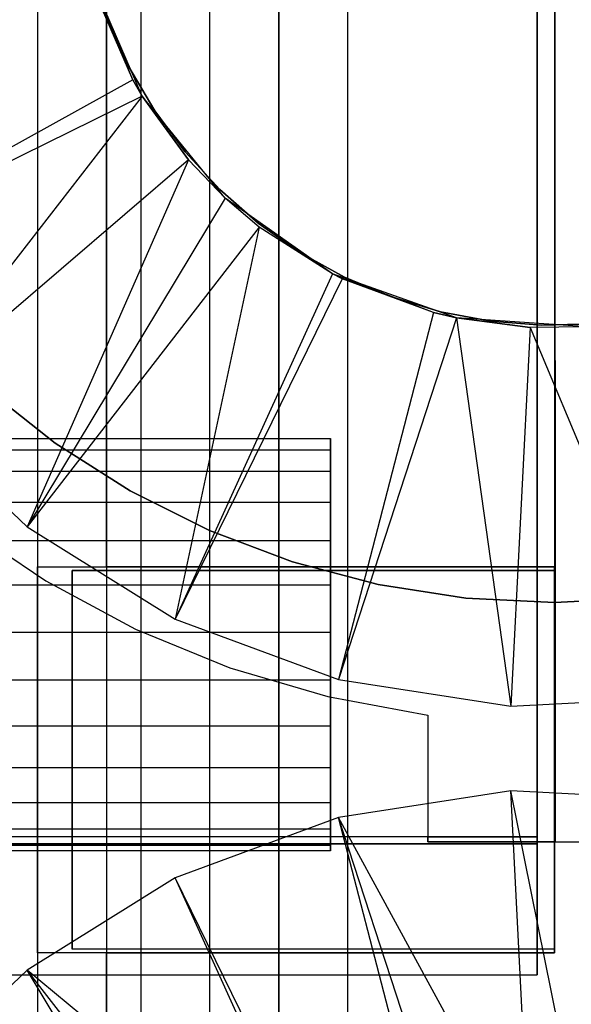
# Model space of a CAD drawing. Extents: x -18 to 18, y -209 to 194.
# Tile 63 of 108: x -8 to 0, y -50 to -36. Entities that reach past the tile are written whole.
import ezdxf

# ---------------------------------------------------------------- set-up
doc = ezdxf.new("R2010")
doc.units = 0
doc.header["$LTSCALE"] = 25.4
doc.layers.get('0').update_dxf_attribs({"linetype": 'CONTINUOUS'})

# ---------------------------------------------------------------- blocks, each defined once
blk = doc.blocks.new('PROFILE_FOCUS_15WB_STL')
at = {"color": 0}
for p, q in [((-6, 192, -40.3), (-6, -207, -40.3)), ((-6, 192, -38), (-6, -207, -38)), ((-6, 192, -40.3), (-6, -207, -40.3)), ((-6, 192, -38), (-6, -207, -38)), ((-5, -207, -38), (-5, 192, -38)), ((-5, -207, -39.3), (-5, 192, -39.3)), ((-5, -207, -38), (-5, 192, -38)), ((-5, -207, -39.3), (-5, 192, -39.3)), ((-4, -207, -44.896), (-4, 192, -44.896)), ((-4, -207, -43), (-4, 192, -43)), ((-4, -207, -44.896), (-4, 192, -44.896)), ((-4, -207, -43), (-4, 192, -43)), ((-4, -207, -40.3), (-4, 192, -40.3)), ((-4, 192, -42), (-4, -207, -42)), ((-4, -207, -40.3), (-4, 192, -40.3)), ((-4, 192, -42), (-4, -207, -42)), ((-3, -207, -42), (-3, 192, -41.992)), ((-3, -207, -37), (-3, 192, -37)), ((-3, -207, -38), (-3, 192, -38)), ((-3, -207, -39.3), (-3, 192, -39.3)), ((-3, -207, -37), (-3, 192, -37)), ((-3, -207, -38), (-3, 192, -38)), ((-3, -207, -39.3), (-3, 192, -39.3)), ((-3, -207, -42), (-3, 192, -41.992)), ((-6.5, 77.885, -11), (-6.5, -77.885, -11)), ((-6.5, 77.885, -11), (-6.5, -77.885, -11)), ((-7.5, 68.779, 0), (-7.5, -43.979, 0)), ((-7.5, 68.779, 0), (-7.5, -43.979, 0)), ((-7.5, 68.779, -10), (-7.5, -78.579, -10)), ((-7.5, 68.779, -10), (-7.5, -78.579, -10)), ((-6.5, -43.979, -1), (-6.5, 68.779, -1)), ((-6.5, -43.979, -1), (-6.5, 68.779, -1)), ((-0.25, -49.9, -21.1), (-0.25, -13.1, -21.1)), ((-0.25, -49.9, -21.1), (-0.25, -13.1, -21.1)), ((-0.25, -48, -33), (-0.25, -15, -33)), ((-0.25, -15, -32), (-0.25, -48, -32)), ((-0.25, -15, -32), (-0.25, -48, -32)), ((-0.25, -48, -33), (-0.25, -15, -33)), ((-0.25, -47.9, -33), (-0.25, -17.752, -33)), ((-0.25, -47.9, -33), (-0.25, -17.752, -33)), ((0, -17.75, -33), (0, -46.25, -33)), ((0, -17.75, -33), (0, -46.25, -33)), ((0.011, -46.25, -35), (0, -17.75, -33)), ((0, -17.75, -35), (0.011, -46.25, -35)), ((0.011, -46.25, -35), (0, -17.75, -33)), ((0, -17.75, -35), (0.011, -46.25, -35)), ((0.011, -47.972, -35), (0, -17.75, -35)), ((0, -17.75, -33), (0.011, -47.972, -33)), ((0.011, -47.972, -35), (0, -17.75, -35)), ((0, -17.75, -33), (0.011, -47.972, -33)), ((-5.981, -37.153, -61.8), (-6.74, -35.404, -61.8)), ((-6.12, -36.913, -62.056), (-6.74, -35.404, -61.8)), ((-5.981, -37.153, -61.8), (-6.74, -35.404, -61.8)), ((-6.12, -36.913, -62.056), (-6.74, -35.404, -61.8)), ((-6.717, -35.347, -62.056), (-6.484, -36.051, -62.056)), ((-6.484, -36.051, -56.056), (-6.717, -35.347, -56.056)), ((-6.717, -35.347, -62.056), (-6.484, -36.051, -62.056)), ((-6.484, -36.051, -56.056), (-6.717, -35.347, -56.056)), ((-6.12, -36.913, -62.056), (-6.679, -35.611, -62.056)), ((-6.12, -36.913, -62.056), (-6.679, -35.611, -62.056)), ((-6.484, -36.051, -62.056), (-6.484, -36.051, -56.056)), ((-6.484, -36.051, -62.056), (-6.178, -36.726, -62.056)), ((-6.178, -36.726, -56.056), (-6.484, -36.051, -56.056)), ((-6.484, -36.051, -62.056), (-6.484, -36.051, -56.056)), ((-6.484, -36.051, -62.056), (-6.178, -36.726, -62.056)), ((-6.178, -36.726, -56.056), (-6.484, -36.051, -56.056)), ((-6.178, -36.726, -62.056), (-6.178, -36.726, -56.056)), ((-6.178, -36.726, -62.056), (-5.801, -37.364, -62.056)), ((-5.801, -37.364, -56.056), (-6.178, -36.726, -56.056)), ((-6.178, -36.726, -62.056), (-6.178, -36.726, -56.056)), ((-6.178, -36.726, -62.056), (-5.801, -37.364, -62.056)), ((-5.801, -37.364, -56.056), (-6.178, -36.726, -56.056)), ((-6.12, -36.913, -62.056), (-10.929, -39.582, -70.5)), ((-6.12, -36.913, -62.056), (-10.929, -39.582, -70.5)), ((-5.981, -37.153, -62.056), (-6.12, -36.913, -62.056)), ((-6.12, -36.913, -62.056), (-5.981, -37.153, -61.8)), ((-6.12, -36.913, -62.056), (-5.981, -37.153, -61.8)), ((-5.981, -37.153, -62.056), (-6.12, -36.913, -62.056)), ((-5.981, -37.153, -62.056), (-10.929, -39.582, -70.5)), ((-5.981, -37.153, -62.056), (-10.929, -39.582, -70.5)), ((-5.981, -37.153, -62.056), (-9.484, -41.658, -70.5)), ((-5.981, -37.153, -62.056), (-9.484, -41.658, -70.5)), ((-4.778, -38.632, -61.8), (-5.981, -37.153, -61.8)), ((-5.981, -37.153, -61.8), (-5.981, -37.153, -62.056)), ((-5.981, -37.153, -61.8), (-5.981, -37.153, -62.056)), ((-5.981, -37.153, -61.8), (-5.311, -38.075, -62.056)), ((-5.311, -38.075, -62.056), (-5.981, -37.153, -62.056)), ((-5.981, -37.153, -61.8), (-5.311, -38.075, -62.056)), ((-4.778, -38.632, -61.8), (-5.981, -37.153, -61.8)), ((-5.311, -38.075, -62.056), (-5.981, -37.153, -62.056)), ((-5.801, -37.364, -62.056), (-5.801, -37.364, -56.056)), ((-5.801, -37.364, -62.056), (-5.36, -37.959, -62.056)), ((-5.36, -37.959, -56.056), (-5.801, -37.364, -56.056)), ((-5.801, -37.364, -62.056), (-5.801, -37.364, -56.056)), ((-5.801, -37.364, -62.056), (-5.36, -37.959, -62.056)), ((-5.36, -37.959, -56.056), (-5.801, -37.364, -56.056)), ((-5.36, -37.959, -62.056), (-5.36, -37.959, -56.056)), ((-5.36, -37.959, -62.056), (-4.857, -38.504, -62.056)), ((-4.857, -38.504, -56.056), (-5.36, -37.959, -56.056)), ((-5.36, -37.959, -62.056), (-5.36, -37.959, -56.056)), ((-5.36, -37.959, -62.056), (-4.857, -38.504, -62.056)), ((-4.857, -38.504, -56.056), (-5.36, -37.959, -56.056)), ((-5.311, -38.075, -62.056), (-9.484, -41.658, -70.5)), ((-5.311, -38.075, -62.056), (-9.484, -41.658, -70.5)), ((-5.311, -38.075, -62.056), (-7.651, -43.4, -70.5)), ((-5.311, -38.075, -62.056), (-7.651, -43.4, -70.5)), ((-4.778, -38.632, -61.8), (-5.311, -38.075, -62.056)), ((-4.778, -38.632, -61.8), (-5.311, -38.075, -62.056)), ((-4.778, -38.632, -62.056), (-5.311, -38.075, -62.056)), ((-4.778, -38.632, -62.056), (-5.311, -38.075, -62.056)), ((-4.857, -38.504, -62.056), (-4.857, -38.504, -56.056)), ((-4.857, -38.504, -62.056), (-4.299, -38.992, -62.056)), ((-4.299, -38.992, -56.056), (-4.857, -38.504, -56.056)), ((-4.857, -38.504, -62.056), (-4.857, -38.504, -56.056)), ((-4.857, -38.504, -62.056), (-4.299, -38.992, -62.056)), ((-4.299, -38.992, -56.056), (-4.857, -38.504, -56.056)), ((-4.778, -38.632, -62.056), (-7.651, -43.4, -70.5)), ((-4.778, -38.632, -62.056), (-7.651, -43.4, -70.5)), ((-3.22, -39.731, -61.8), (-4.778, -38.632, -61.8)), ((-4.778, -38.632, -61.8), (-4.778, -38.632, -62.056)), ((-3.22, -39.731, -62.056), (-4.778, -38.632, -61.8)), ((-3.22, -39.731, -61.8), (-4.778, -38.632, -61.8)), ((-3.22, -39.731, -62.056), (-4.778, -38.632, -61.8)), ((-4.285, -39.051, -62.056), (-4.778, -38.632, -61.8)), ((-4.285, -39.051, -62.056), (-4.778, -38.632, -61.8)), ((-4.285, -39.051, -62.056), (-4.778, -38.632, -62.056)), ((-4.778, -38.632, -61.8), (-4.778, -38.632, -62.056)), ((-4.285, -39.051, -62.056), (-4.778, -38.632, -62.056)), ((-4.299, -38.992, -62.056), (-4.299, -38.992, -56.056)), ((-4.299, -38.992, -62.056), (-3.693, -39.418, -62.056)), ((-3.693, -39.418, -56.056), (-4.299, -38.992, -56.056)), ((-4.299, -38.992, -62.056), (-4.299, -38.992, -56.056)), ((-4.299, -38.992, -62.056), (-3.693, -39.418, -62.056)), ((-3.693, -39.418, -56.056), (-4.299, -38.992, -56.056)), ((-4.285, -39.051, -62.056), (-7.651, -43.4, -70.5)), ((-4.285, -39.051, -62.056), (-7.651, -43.4, -70.5)), ((-4.285, -39.051, -62.056), (-5.505, -44.738, -70.5)), ((-4.285, -39.051, -62.056), (-5.505, -44.738, -70.5)), ((-3.22, -39.731, -62.056), (-4.285, -39.051, -62.056)), ((-3.22, -39.731, -62.056), (-4.285, -39.051, -62.056)), ((-3.693, -39.418, -62.056), (-3.693, -39.418, -56.056)), ((-3.693, -39.418, -62.056), (-3.045, -39.777, -62.056)), ((-3.045, -39.777, -56.056), (-3.693, -39.418, -56.056)), ((-3.693, -39.418, -62.056), (-3.693, -39.418, -56.056)), ((-3.693, -39.418, -62.056), (-3.045, -39.777, -62.056)), ((-3.045, -39.777, -56.056), (-3.693, -39.418, -56.056)), ((-3.22, -39.731, -62.056), (-5.505, -44.738, -70.5)), ((-3.22, -39.731, -62.056), (-5.505, -44.738, -70.5)), ((-3.083, -39.8, -62.056), (-5.505, -44.738, -70.5)), ((-3.083, -39.8, -62.056), (-5.505, -44.738, -70.5)), ((-1.424, -40.369, -61.8), (-3.22, -39.731, -61.8)), ((-1.755, -40.292, -62.056), (-3.22, -39.731, -61.8)), ((-1.424, -40.369, -61.8), (-3.22, -39.731, -61.8)), ((-3.083, -39.8, -62.056), (-3.22, -39.731, -61.8)), ((-1.755, -40.292, -62.056), (-3.22, -39.731, -61.8)), ((-3.083, -39.8, -62.056), (-3.22, -39.731, -61.8)), ((-3.083, -39.8, -62.056), (-3.22, -39.731, -62.056)), ((-3.22, -39.731, -62.056), (-3.22, -39.731, -61.8)), ((-3.22, -39.731, -62.056), (-3.22, -39.731, -61.8)), ((-3.083, -39.8, -62.056), (-3.22, -39.731, -62.056)), ((-1.755, -40.292, -62.056), (-3.083, -39.8, -62.056)), ((-1.755, -40.292, -62.056), (-3.083, -39.8, -62.056)), ((-3.045, -39.777, -62.056), (-3.045, -39.777, -56.056)), ((-3.045, -39.777, -62.056), (-2.362, -40.065, -62.056)), ((-2.362, -40.065, -56.056), (-3.045, -39.777, -56.056)), ((-3.045, -39.777, -62.056), (-3.045, -39.777, -56.056)), ((-3.045, -39.777, -62.056), (-2.362, -40.065, -62.056)), ((-2.362, -40.065, -56.056), (-3.045, -39.777, -56.056)), ((-2.362, -40.065, -62.056), (-2.362, -40.065, -56.056)), ((-2.362, -40.065, -62.056), (-1.652, -40.279, -62.056)), ((-1.652, -40.279, -56.056), (-2.362, -40.065, -56.056)), ((-2.362, -40.065, -62.056), (-2.362, -40.065, -56.056)), ((-2.362, -40.065, -62.056), (-1.652, -40.279, -62.056)), ((-1.652, -40.279, -56.056), (-2.362, -40.065, -56.056)), ((-1.652, -40.279, -62.056), (-1.652, -40.279, -56.056)), ((-1.652, -40.279, -62.056), (-0.924, -40.416, -62.056)), ((-0.924, -40.416, -56.056), (-1.652, -40.279, -56.056)), ((-1.652, -40.279, -62.056), (-1.652, -40.279, -56.056)), ((-1.652, -40.279, -62.056), (-0.924, -40.416, -62.056)), ((-0.924, -40.416, -56.056), (-1.652, -40.279, -56.056)), ((-1.755, -40.292, -62.056), (-3.133, -45.617, -70.5)), ((-1.755, -40.292, -62.056), (-3.133, -45.617, -70.5)), ((-1.424, -40.369, -62.056), (-3.133, -45.617, -70.5)), ((-1.424, -40.369, -62.056), (-3.133, -45.617, -70.5)), ((-1.424, -40.369, -62.056), (-1.755, -40.292, -62.056)), ((-1.755, -40.292, -62.056), (-1.424, -40.369, -61.8)), ((-1.755, -40.292, -62.056), (-1.424, -40.369, -61.8)), ((-1.424, -40.369, -62.056), (-1.755, -40.292, -62.056)), ((0.478, -40.499, -61.8), (-1.424, -40.369, -61.8)), ((-1.424, -40.369, -61.8), (-1.424, -40.369, -62.056)), ((-1.424, -40.369, -61.8), (-1.424, -40.369, -62.056)), ((-1.424, -40.369, -61.8), (-0.355, -40.507, -62.056)), ((-0.355, -40.507, -62.056), (-1.424, -40.369, -62.056)), ((-1.424, -40.369, -61.8), (-0.355, -40.507, -62.056)), ((0.478, -40.499, -61.8), (-1.424, -40.369, -61.8)), ((-1.424, -40.369, -62.056), (-0.633, -46, -70.5)), ((-1.424, -40.369, -62.056), (-0.633, -46, -70.5)), ((-0.355, -40.507, -62.056), (-1.424, -40.369, -62.056)), ((-0.924, -40.416, -62.056), (-0.924, -40.416, -56.056)), ((-0.924, -40.416, -62.056), (-0.185, -40.475, -62.056)), ((-0.185, -40.475, -56.056), (-0.924, -40.416, -56.056)), ((-0.924, -40.416, -62.056), (-0.924, -40.416, -56.056)), ((-0.924, -40.416, -62.056), (-0.185, -40.475, -62.056)), ((-0.185, -40.475, -56.056), (-0.924, -40.416, -56.056)), ((-0.355, -40.507, -62.056), (-0.633, -46, -70.5)), ((-0.355, -40.507, -62.056), (-0.633, -46, -70.5)), ((0.478, -40.499, -61.8), (-0.355, -40.507, -62.056)), ((0.478, -40.499, -61.8), (-0.355, -40.507, -62.056)), ((0.478, -40.499, -62.056), (-0.355, -40.507, -62.056)), ((0.478, -40.499, -62.056), (-0.355, -40.507, -62.056)), ((-0.355, -40.507, -62.056), (1.893, -45.872, -70.5)), ((-0.355, -40.507, -62.056), (1.893, -45.872, -70.5)), ((-0.185, -40.475, -62.056), (0.555, -40.456, -62.056)), ((0.555, -40.456, -56.056), (-0.185, -40.475, -56.056)), ((-0.185, -40.475, -62.056), (0.555, -40.456, -62.056)), ((0.555, -40.456, -56.056), (-0.185, -40.475, -56.056)), ((-0.185, -40.475, -62.056), (-0.185, -40.475, -56.056)), ((-0.185, -40.475, -62.056), (-0.185, -40.475, -56.056)), ((-7.243, -42.188, -35), (-8.252, -41.389, -35)), ((-8.252, -41.389, -37), (-7.243, -42.188, -37)), ((-7.243, -42.188, -35), (-8.252, -41.389, -35)), ((-8.252, -41.389, -37), (-7.243, -42.188, -37)), ((-9.484, -41.658, -70.5), (-7.651, -43.4, -70.5)), ((-9.484, -41.658, -70.5), (-7.651, -43.4, -70.5)), ((-16.25, -42.12, -24.752), (-3.25, -42.12, -24.752)), ((-16.25, -42.12, -24.752), (-3.25, -42.12, -24.752)), ((-16.25, -42.12, -25.448), (-3.25, -42.12, -25.448)), ((-16.25, -42.12, -25.448), (-3.25, -42.12, -25.448)), ((-3.25, -42.12, -24.752), (-3.25, -42.281, -24.074)), ((-3.25, -42.12, -25.448), (-3.25, -42.12, -24.752)), ((-3.25, -42.281, -26.126), (-3.25, -42.12, -25.448)), ((-3.25, -42.12, -24.752), (-3.25, -42.281, -24.074)), ((-3.25, -42.12, -25.448), (-3.25, -42.12, -24.752)), ((-3.25, -42.281, -26.126), (-3.25, -42.12, -25.448)), ((-16.25, -42.281, -24.074), (-3.25, -42.281, -24.074)), ((-16.25, -42.281, -24.074), (-3.25, -42.281, -24.074)), ((-16.25, -42.281, -26.126), (-3.25, -42.281, -26.126)), ((-16.25, -42.281, -26.126), (-3.25, -42.281, -26.126)), ((-6.157, -42.879, -35), (-7.243, -42.188, -35)), ((-7.243, -42.188, -35), (-7.243, -42.188, -37)), ((-7.243, -42.188, -37), (-6.157, -42.879, -37)), ((-7.243, -42.188, -35), (-7.243, -42.188, -37)), ((-6.157, -42.879, -35), (-7.243, -42.188, -35)), ((-7.243, -42.188, -37), (-6.157, -42.879, -37)), ((-3.25, -42.281, -24.074), (-3.25, -42.594, -23.451)), ((-3.25, -42.594, -26.749), (-3.25, -42.281, -26.126)), ((-3.25, -42.281, -24.074), (-3.25, -42.594, -23.451)), ((-3.25, -42.594, -26.749), (-3.25, -42.281, -26.126)), ((-16.25, -42.594, -23.451), (-3.25, -42.594, -23.451)), ((-16.25, -42.594, -23.451), (-3.25, -42.594, -23.451)), ((-16.25, -42.594, -26.749), (-3.25, -42.594, -26.749)), ((-16.25, -42.594, -26.749), (-3.25, -42.594, -26.749)), ((-3.25, -42.594, -23.451), (-3.25, -43.041, -22.918)), ((-3.25, -43.041, -27.282), (-3.25, -42.594, -26.749)), ((-3.25, -42.594, -23.451), (-3.25, -43.041, -22.918)), ((-3.25, -43.041, -27.282), (-3.25, -42.594, -26.749)), ((-5.006, -43.454, -35), (-6.157, -42.879, -35)), ((-6.157, -42.879, -35), (-6.157, -42.879, -37)), ((-6.157, -42.879, -37), (-5.006, -43.454, -37)), ((-6.157, -42.879, -35), (-6.157, -42.879, -37)), ((-5.006, -43.454, -35), (-6.157, -42.879, -35)), ((-6.157, -42.879, -37), (-5.006, -43.454, -37)), ((-16.25, -43.041, -22.918), (-3.25, -43.041, -22.918)), ((-16.25, -43.041, -22.918), (-3.25, -43.041, -22.918)), ((-16.25, -43.041, -27.282), (-3.25, -43.041, -27.282)), ((-16.25, -43.041, -27.282), (-3.25, -43.041, -27.282)), ((-3.25, -43.041, -22.918), (-3.25, -43.6, -22.502)), ((-3.25, -43.6, -27.698), (-3.25, -43.041, -27.282)), ((-3.25, -43.041, -22.918), (-3.25, -43.6, -22.502)), ((-3.25, -43.6, -27.698), (-3.25, -43.041, -27.282)), ((-8.606, -43.354, -33), (-7.382, -44.185, -33)), ((-8.606, -43.354, -35), (-7.382, -44.185, -35)), ((-8.606, -43.354, -33), (-7.382, -44.185, -33)), ((-8.606, -43.354, -35), (-7.382, -44.185, -35)), ((-7.651, -43.4, -70.5), (-5.505, -44.738, -70.5)), ((-7.651, -43.4, -70.5), (-5.505, -44.738, -70.5)), ((-3.801, -43.908, -35), (-5.006, -43.454, -35)), ((-5.006, -43.454, -35), (-5.006, -43.454, -37)), ((-5.006, -43.454, -37), (-3.801, -43.908, -37)), ((-5.006, -43.454, -35), (-5.006, -43.454, -37)), ((-3.801, -43.908, -35), (-5.006, -43.454, -35)), ((-5.006, -43.454, -37), (-3.801, -43.908, -37)), ((-16.25, -43.6, -22.502), (-3.25, -43.6, -22.502)), ((-16.25, -43.6, -22.502), (-3.25, -43.6, -22.502)), ((-16.25, -43.6, -27.698), (-3.25, -43.6, -27.698)), ((-16.25, -43.6, -27.698), (-3.25, -43.6, -27.698)), ((-3.25, -43.6, -22.502), (-3.25, -44.24, -22.226)), ((-3.25, -44.24, -27.974), (-3.25, -43.6, -27.698)), ((-3.25, -43.6, -22.502), (-3.25, -44.24, -22.226)), ((-3.25, -44.24, -27.974), (-3.25, -43.6, -27.698)), ((-7.5, -43.979, 0), (0, -43.979, 0)), ((-7.5, -49.579, -3), (-7.5, -43.979, -3)), ((-7.5, -43.979, -3), (-7.5, -43.979, 0)), ((-7.5, -43.979, 0), (0, -43.979, 0)), ((-7.5, -43.979, -3), (-7.5, -43.979, 0)), ((-7.5, -43.979, -3), (-6.5, -43.979, -3)), ((-7.5, -49.579, -3), (-7.5, -43.979, -3)), ((-7.5, -43.979, -3), (-6.5, -43.979, -3)), ((0, -43.979, -1), (-6.5, -43.979, -1)), ((-6.5, -43.979, -1), (-6.5, -43.979, -3)), ((-6.5, -43.979, -3), (-6.5, -49.579, -3)), ((-6.5, -43.979, -1), (-6.5, -43.979, -3)), ((0, -43.979, -1), (-6.5, -43.979, -1)), ((-6.5, -43.979, -3), (-6.5, -49.579, -3)), ((-2.557, -44.236, -35), (-3.801, -43.908, -35)), ((-3.801, -43.908, -35), (-3.801, -43.908, -37)), ((-3.801, -43.908, -37), (-2.557, -44.236, -37)), ((-3.801, -43.908, -35), (-3.801, -43.908, -37)), ((-2.557, -44.236, -35), (-3.801, -43.908, -35)), ((-3.801, -43.908, -37), (-2.557, -44.236, -37)), ((0, -49.579, 0), (0, -43.979, 0)), ((0, -43.979, 0), (0, -43.979, -1)), ((0, -43.979, -1), (0, -44.034, -1)), ((0, -49.579, 0), (0, -43.979, 0)), ((0, -43.979, -1), (0, -44.034, -1)), ((0, -43.979, 0), (0, -43.979, -1)), ((-7, -44.034, -2.957), (-7, -44.034, -0.156)), ((-7, -44.034, -0.156), (0, -44.034, -0.156)), ((0, -44.034, -2.957), (-7, -44.034, -2.957)), ((-7, -49.53, -2.957), (-7, -44.034, -2.957)), ((0, -44.034, -2.957), (-7, -44.034, -2.957)), ((-7, -44.034, -0.156), (-7, -49.53, -0.156)), ((-7, -44.034, -0.156), (0, -44.034, -0.156)), ((-7, -44.034, -0.156), (-7, -49.53, -0.156)), ((-7, -44.034, -2.957), (-7, -44.034, -0.156)), ((-7, -49.53, -2.957), (-7, -44.034, -2.957)), ((0, -44.034, -1), (0, -44.034, -0.156)), ((0, -44.034, -0.156), (0, -49.53, -0.156)), ((0, -49.53, -1), (0, -44.034, -1)), ((0, -44.034, -1), (0, -44.034, -0.156)), ((0, -44.034, -1), (0, -44.034, -2.957)), ((0, -44.034, -2.957), (0, -49.53, -2.957)), ((0, -44.034, -0.156), (0, -49.53, -0.156)), ((0, -44.034, -2.957), (0, -49.53, -2.957)), ((0, -44.034, -1), (0, -44.034, -2.957)), ((0, -49.53, -1), (0, -44.034, -1)), ((-16.25, -44.24, -22.226), (-3.25, -44.24, -22.226)), ((-16.25, -44.24, -22.226), (-3.25, -44.24, -22.226)), ((-16.25, -44.24, -27.974), (-3.25, -44.24, -27.974)), ((-16.25, -44.24, -27.974), (-3.25, -44.24, -27.974)), ((-7.382, -44.185, -33), (-6.079, -44.886, -33)), ((-7.382, -44.185, -35), (-7.382, -44.185, -33)), ((-7.382, -44.185, -35), (-6.079, -44.886, -35)), ((-7.382, -44.185, -33), (-6.079, -44.886, -33)), ((-7.382, -44.185, -35), (-7.382, -44.185, -33)), ((-7.382, -44.185, -35), (-6.079, -44.886, -35)), ((-3.25, -44.24, -22.226), (-3.25, -44.926, -22.105)), ((-3.25, -44.926, -28.095), (-3.25, -44.24, -27.974)), ((-3.25, -44.24, -22.226), (-3.25, -44.926, -22.105)), ((-3.25, -44.926, -28.095), (-3.25, -44.24, -27.974)), ((-1.285, -44.434, -35), (-2.557, -44.236, -35)), ((-2.557, -44.236, -35), (-2.557, -44.236, -37)), ((-2.557, -44.236, -37), (-1.285, -44.434, -37)), ((-2.557, -44.236, -35), (-2.557, -44.236, -37)), ((-1.285, -44.434, -35), (-2.557, -44.236, -35)), ((-2.557, -44.236, -37), (-1.285, -44.434, -37)), ((0, -44.5, -35), (-1.285, -44.434, -35)), ((-1.285, -44.434, -35), (-1.285, -44.434, -37)), ((-1.285, -44.434, -37), (0, -44.5, -37)), ((-1.285, -44.434, -35), (-1.285, -44.434, -37)), ((0, -44.5, -35), (-1.285, -44.434, -35)), ((-1.285, -44.434, -37), (0, -44.5, -37)), ((1.285, -44.434, -35), (0, -44.5, -35)), ((0, -44.5, -37), (1.285, -44.434, -37)), ((1.285, -44.434, -35), (0, -44.5, -35)), ((0, -44.5, -37), (1.285, -44.434, -37)), ((0, -44.5, -35), (0, -44.5, -37)), ((0, -44.5, -35), (0, -44.5, -37)), ((-5.505, -44.738, -70.5), (-3.133, -45.617, -70.5)), ((-5.505, -44.738, -70.5), (-3.133, -45.617, -70.5)), ((-16.25, -44.926, -22.105), (-3.25, -44.926, -22.105)), ((-16.25, -44.926, -22.105), (-3.25, -44.926, -22.105)), ((-16.25, -44.926, -28.095), (-3.25, -44.926, -28.095)), ((-16.25, -44.926, -28.095), (-3.25, -44.926, -28.095)), ((-6.079, -44.886, -33), (-4.71, -45.447, -33)), ((-6.079, -44.886, -35), (-6.079, -44.886, -33)), ((-6.079, -44.886, -35), (-4.71, -45.447, -35)), ((-6.079, -44.886, -33), (-4.71, -45.447, -33)), ((-6.079, -44.886, -35), (-6.079, -44.886, -33)), ((-6.079, -44.886, -35), (-4.71, -45.447, -35)), ((-3.25, -44.926, -22.105), (-3.25, -45.621, -22.146)), ((-3.25, -45.621, -28.054), (-3.25, -44.926, -28.095)), ((-3.25, -44.926, -22.105), (-3.25, -45.621, -22.146)), ((-3.25, -45.621, -28.054), (-3.25, -44.926, -28.095)), ((-4.71, -45.447, -33), (-3.291, -45.864, -33)), ((-4.71, -45.447, -35), (-4.71, -45.447, -33)), ((-4.71, -45.447, -35), (-3.291, -45.864, -35)), ((-4.71, -45.447, -33), (-3.291, -45.864, -33)), ((-4.71, -45.447, -35), (-4.71, -45.447, -33)), ((-4.71, -45.447, -35), (-3.291, -45.864, -35)), ((-16.25, -45.621, -22.146), (-3.25, -45.621, -22.146)), ((-16.25, -45.621, -22.146), (-3.25, -45.621, -22.146)), ((-16.25, -45.621, -28.054), (-3.25, -45.621, -28.054)), ((-16.25, -45.621, -28.054), (-3.25, -45.621, -28.054)), ((-3.25, -45.621, -22.146), (-3.25, -46.288, -22.345)), ((-3.25, -46.288, -27.855), (-3.25, -45.621, -28.054)), ((-3.25, -45.621, -22.146), (-3.25, -46.288, -22.345)), ((-3.25, -46.288, -27.855), (-3.25, -45.621, -28.054)), ((-3.133, -45.617, -70.5), (-0.633, -46, -70.5)), ((-3.133, -45.617, -70.5), (-0.633, -46, -70.5)), ((-3.291, -45.864, -33), (-1.836, -46.131, -33)), ((-3.291, -45.864, -35), (-3.291, -45.864, -33)), ((-3.291, -45.864, -35), (-1.836, -46.131, -35)), ((-3.291, -45.864, -33), (-1.836, -46.131, -33)), ((-3.291, -45.864, -35), (-3.291, -45.864, -33)), ((-3.291, -45.864, -35), (-1.836, -46.131, -35)), ((-0.633, -46, -70.5), (1.893, -45.872, -70.5)), ((-0.633, -46, -70.5), (1.893, -45.872, -70.5)), ((-1.836, -46.131, -33), (-1.836, -47.9, -33)), ((-1.836, -46.131, -35), (-1.836, -47.972, -35)), ((-1.836, -46.131, -33), (-1.836, -47.9, -33)), ((-1.836, -46.131, -33), (-1.836, -46.131, -35)), ((-1.836, -46.131, -33), (-1.836, -46.131, -35)), ((-1.836, -46.131, -35), (-1.836, -47.972, -35)), ((0, -46.25, -33), (0.011, -47.972, -33)), ((0.011, -47.972, -35), (0, -46.25, -33)), ((0.011, -47.972, -35), (0, -46.25, -33)), ((0, -46.25, -33), (0.011, -47.972, -33)), ((0.011, -46.25, -35), (0.011, -47.972, -35)), ((0.011, -46.25, -35), (0.011, -47.972, -35)), ((-16.25, -46.288, -22.345), (-3.25, -46.288, -22.345)), ((-16.25, -46.288, -22.345), (-3.25, -46.288, -22.345)), ((-16.25, -46.288, -27.855), (-3.25, -46.288, -27.855)), ((-16.25, -46.288, -27.855), (-3.25, -46.288, -27.855)), ((-3.25, -46.288, -22.345), (-3.25, -46.891, -22.694)), ((-3.25, -46.891, -27.506), (-3.25, -46.288, -27.855)), ((-3.25, -46.288, -22.345), (-3.25, -46.891, -22.694)), ((-3.25, -46.891, -27.506), (-3.25, -46.288, -27.855)), ((-16.25, -46.891, -22.694), (-3.25, -46.891, -22.694)), ((-16.25, -46.891, -22.694), (-3.25, -46.891, -22.694)), ((-16.25, -46.891, -27.506), (-3.25, -46.891, -27.506)), ((-16.25, -46.891, -27.506), (-3.25, -46.891, -27.506)), ((-3.25, -46.891, -22.694), (-3.25, -47.398, -23.172)), ((-3.25, -47.398, -27.028), (-3.25, -46.891, -27.506)), ((-3.25, -46.891, -22.694), (-3.25, -47.398, -23.172)), ((-3.25, -47.398, -27.028), (-3.25, -46.891, -27.506)), ((-0.633, -47.232, -70.5), (-3.133, -47.615, -70.5)), ((-0.633, -47.232, -70.5), (-3.133, -47.615, -70.5)), ((1.893, -47.36, -70.5), (-0.633, -47.232, -70.5)), ((0.478, -52.732, -62.056), (-0.633, -47.232, -70.5)), ((1.893, -47.36, -70.5), (-0.633, -47.232, -70.5)), ((0.478, -52.732, -62.056), (-0.633, -47.232, -70.5)), ((-0.355, -52.725, -62.056), (-0.633, -47.232, -70.5)), ((-0.355, -52.725, -62.056), (-0.633, -47.232, -70.5)), ((-16.25, -47.398, -23.172), (-3.25, -47.398, -23.172)), ((-16.25, -47.398, -23.172), (-3.25, -47.398, -23.172)), ((-16.25, -47.398, -27.028), (-3.25, -47.398, -27.028)), ((-16.25, -47.398, -27.028), (-3.25, -47.398, -27.028)), ((-3.25, -47.398, -23.172), (-3.25, -47.781, -23.754)), ((-3.25, -47.781, -26.446), (-3.25, -47.398, -27.028)), ((-3.25, -47.398, -23.172), (-3.25, -47.781, -23.754)), ((-3.25, -47.781, -26.446), (-3.25, -47.398, -27.028)), ((-3.133, -47.615, -70.5), (-5.505, -48.493, -70.5)), ((-3.133, -47.615, -70.5), (-5.505, -48.493, -70.5)), ((-0.355, -52.725, -62.056), (-3.133, -47.615, -70.5)), ((-1.424, -52.862, -62.056), (-3.133, -47.615, -70.5)), ((-0.355, -52.725, -62.056), (-3.133, -47.615, -70.5)), ((-1.424, -52.862, -62.056), (-3.133, -47.615, -70.5)), ((-1.755, -52.939, -62.056), (-3.133, -47.615, -70.5)), ((-1.755, -52.939, -62.056), (-3.133, -47.615, -70.5)), ((-16.25, -47.781, -23.754), (-3.25, -47.781, -23.754)), ((-16.25, -47.781, -23.754), (-3.25, -47.781, -23.754)), ((-16.25, -47.781, -26.446), (-3.25, -47.781, -26.446)), ((-16.25, -47.781, -26.446), (-3.25, -47.781, -26.446)), ((-3.25, -47.781, -23.754), (-3.25, -48.019, -24.408)), ((-3.25, -48.019, -25.792), (-3.25, -47.781, -26.446)), ((-3.25, -47.781, -23.754), (-3.25, -48.019, -24.408)), ((-3.25, -48.019, -25.792), (-3.25, -47.781, -26.446)), ((-1.836, -47.9, -33), (-16.25, -47.9, -33)), ((-0.25, -47.9, -28.087), (-16.25, -47.9, -28.087)), ((-1.836, -47.9, -33), (-16.25, -47.9, -33)), ((-0.25, -47.9, -28.087), (-16.25, -47.9, -28.087)), ((-16.25, -48, -33), (-0.25, -48, -33)), ((-16.25, -48, -33), (-0.25, -48, -33)), ((-0.25, -48, -32), (-15.25, -48, -32)), ((-0.25, -48, -32), (-15.25, -48, -32)), ((-1.836, -47.9, -33), (-0.25, -47.9, -33)), ((-1.836, -47.972, -33), (-1.836, -47.9, -33)), ((-1.836, -47.9, -33), (-0.25, -47.9, -33)), ((-1.836, -47.972, -33), (-1.836, -47.9, -33)), ((-1.836, -47.972, -35), (0.011, -47.972, -35)), ((0.011, -47.972, -33), (-1.836, -47.972, -33)), ((-1.836, -47.972, -33), (-1.836, -47.972, -35)), ((-1.836, -47.972, -33), (-1.836, -47.972, -35)), ((-1.836, -47.972, -35), (0.011, -47.972, -35)), ((0.011, -47.972, -33), (-1.836, -47.972, -33)), ((-0.25, -47.9, -33), (-0.25, -47.9, -28.087)), ((-0.25, -47.9, -28.087), (-0.25, -49.9, -28.087)), ((-0.25, -47.9, -28.087), (-0.25, -49.9, -28.087)), ((-0.25, -47.9, -33), (-0.25, -47.9, -28.087)), ((-0.25, -48, -33), (-0.25, -48, -32)), ((-0.25, -48, -33), (-0.25, -48, -32)), ((0.011, -47.972, -33), (1.841, -47.972, -33)), ((0.011, -47.972, -35), (1.841, -47.972, -35)), ((0.011, -47.972, -33), (1.841, -47.972, -33)), ((0.011, -47.972, -33), (0.011, -47.972, -35)), ((0.011, -47.972, -33), (0.011, -47.972, -35)), ((0.011, -47.972, -35), (1.841, -47.972, -35)), ((0.011, -47.972, -33), (0.011, -47.972, -35)), ((0.011, -47.972, -33), (0.011, -47.972, -35)), ((-16.25, -48.019, -24.408), (-3.25, -48.019, -24.408)), ((-16.25, -48.019, -24.408), (-3.25, -48.019, -24.408)), ((-16.25, -48.019, -25.792), (-3.25, -48.019, -25.792)), ((-16.25, -48.019, -25.792), (-3.25, -48.019, -25.792)), ((-3.25, -48.1, -25.1), (-16.25, -48.1, -25.1)), ((-3.25, -48.1, -25.1), (-16.25, -48.1, -25.1)), ((-3.25, -48.019, -24.408), (-3.25, -48.1, -25.1)), ((-3.25, -48.1, -25.1), (-3.25, -48.019, -25.792)), ((-3.25, -48.1, -25.1), (-3.25, -48.019, -25.792)), ((-3.25, -48.019, -24.408), (-3.25, -48.1, -25.1)), ((-5.505, -48.493, -70.5), (-7.651, -49.831, -70.5)), ((-5.505, -48.493, -70.5), (-7.651, -49.831, -70.5)), ((-3.083, -53.431, -62.056), (-5.505, -48.493, -70.5)), ((-3.083, -53.431, -62.056), (-5.505, -48.493, -70.5)), ((-3.22, -53.501, -62.056), (-5.505, -48.493, -70.5)), ((-3.22, -53.501, -62.056), (-5.505, -48.493, -70.5)), ((0, -49.53, -2.957), (-7, -49.53, -2.957)), ((-7, -49.53, -0.156), (-7, -49.53, -2.957)), ((0, -49.53, -2.957), (-7, -49.53, -2.957)), ((0, -49.53, -0.156), (-7, -49.53, -0.156)), ((0, -49.53, -0.156), (-7, -49.53, -0.156)), ((-7, -49.53, -0.156), (-7, -49.53, -2.957)), ((0, -49.53, -0.156), (0, -49.53, -1)), ((0, -49.53, -1), (0, -49.579, -1)), ((0, -49.53, -1), (0, -49.579, -1)), ((0, -49.53, -2.957), (0, -49.53, -1)), ((0, -49.53, -0.156), (0, -49.53, -1)), ((0, -49.53, -2.957), (0, -49.53, -1)), ((0, -49.579, 0), (-7.5, -49.579, 0)), ((-7.5, -49.579, 0), (-7.5, -78.579, 0)), ((-7.5, -49.579, 0), (-7.5, -78.579, 0)), ((-7.5, -49.579, 0), (-7.5, -49.579, -3)), ((-7.5, -49.579, 0), (-7.5, -49.579, -3)), ((0, -49.579, 0), (-7.5, -49.579, 0)), ((-6.5, -49.579, -3), (-7.5, -49.579, -3)), ((-6.5, -49.579, -3), (-7.5, -49.579, -3)), ((-6.5, -77.5, -1), (-6.5, -49.579, -1)), ((-6.5, -49.579, -1), (0, -49.579, -1)), ((-6.5, -49.579, -3), (-6.5, -49.579, -1)), ((-6.5, -77.5, -1), (-6.5, -49.579, -1)), ((-6.5, -49.579, -1), (0, -49.579, -1)), ((-6.5, -49.579, -3), (-6.5, -49.579, -1)), ((0, -49.579, -1), (0, -49.579, 0)), ((0, -49.579, -1), (0, -49.579, 0)), ((-7.651, -49.831, -70.5), (-9.484, -51.574, -70.5)), ((-7.651, -49.831, -70.5), (-9.484, -51.574, -70.5)), ((-3.22, -53.501, -62.056), (-7.651, -49.831, -70.5)), ((-4.285, -54.18, -62.056), (-7.651, -49.831, -70.5)), ((-3.22, -53.501, -62.056), (-7.651, -49.831, -70.5)), ((-4.285, -54.18, -62.056), (-7.651, -49.831, -70.5)), ((-4.778, -54.6, -62.056), (-7.651, -49.831, -70.5)), ((-4.778, -54.6, -62.056), (-7.651, -49.831, -70.5)), ((-16.25, -49.9, -21.1), (-0.25, -49.9, -21.1)), ((-16.25, -49.9, -21.1), (-0.25, -49.9, -21.1)), ((-16.25, -49.9, -28.087), (-0.25, -49.9, -28.087)), ((-16.25, -49.9, -28.087), (-0.25, -49.9, -28.087)), ((-0.25, -49.9, -28.087), (-0.25, -49.9, -21.1)), ((-0.25, -49.9, -28.087), (-0.25, -49.9, -21.1))]:
    blk.add_line(p, q, dxfattribs=at)

msp = doc.modelspace()

# ---------------------------------------------------------------- block references
at = {"color": 0}
msp.add_blockref('PROFILE_FOCUS_15WB_STL', (0, 0), dxfattribs=at)

doc.saveas('drawing.dxf')
